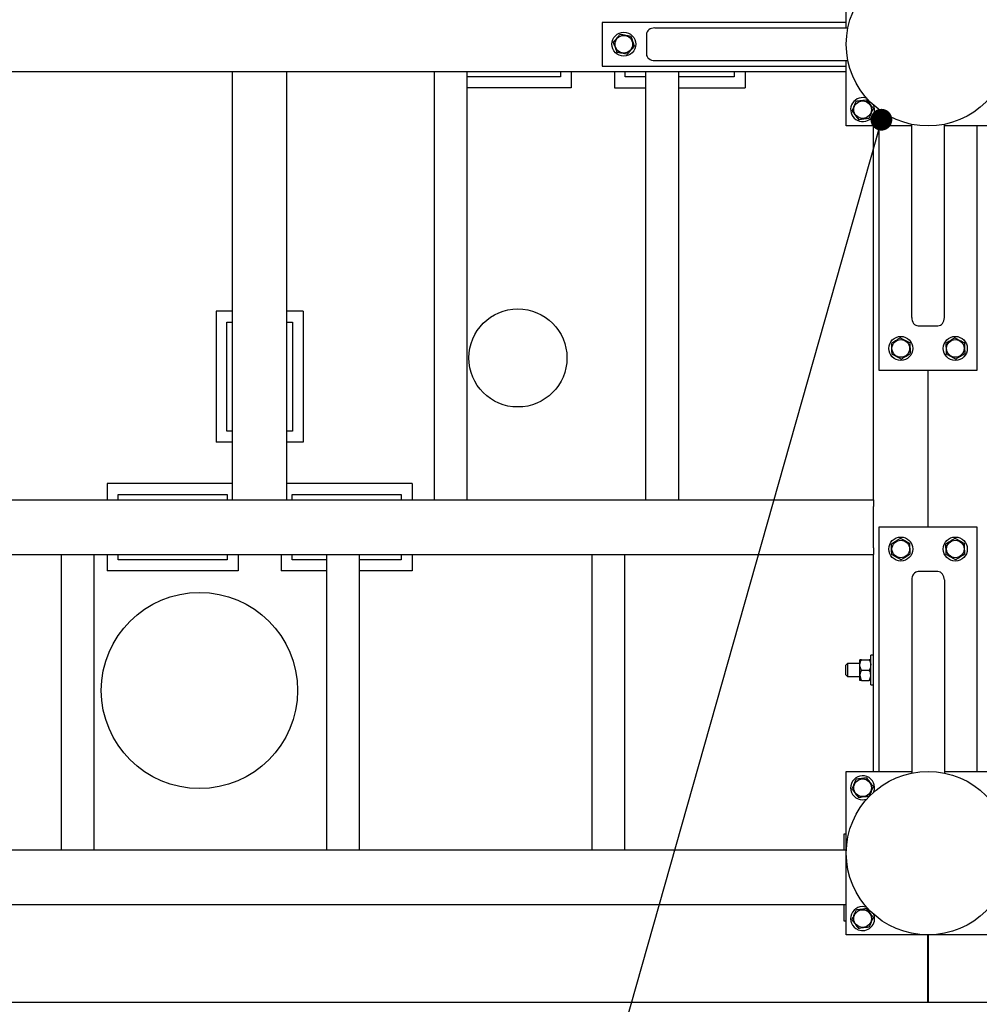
# Model space of a CAD drawing. Header units: millimetres. Extents: x 0 to 841, y 0 to 594.
# Tile 28 of 92: x 208 to 252, y 409 to 454. Entities that reach past the tile are written whole.
import ezdxf

# ---------------------------------------------------------------- set-up
doc = ezdxf.new("R2010")
doc.units = ezdxf.units.MM
doc.layers.add('COTES', color=1, linetype='Continuous')
doc.layers.add('NOTES', color=6, linetype='Continuous')
doc.layers.add('TRAIT-FORT', color=4, linetype='Continuous', lineweight=25)
doc.styles.add('SLDTEXTSTYLE0', font='TXT', dxfattribs={"width": 0.75})
doc.dimstyles.new('SLDDIMSTYLE0', dxfattribs={"dimtxt": 3, "dimasz": 2, "dimexe": 0, "dimexo": 0.0625, "dimgap": 0.75, "dimtad": 1, "dimdec": 0, "dimlfac": 20, "dimrnd": 1e-09, "dimzin": 12, "dimdsep": 46, "dimtxsty": 'SLDTEXTSTYLE0', "dimsah": 1, "dimcen": 0.09, "dimadec": 0, "dimazin": 3, "dimtfac": 1, "dimtdec": 0, "dimtofl": 0, "dimtmove": 0, "dimatfit": 3, "dimfxl": 1, "dimfrac": 2, "dimtolj": 1, "dimtzin": 12, "dimarcsym": 0})
doc.dimstyles.new('SLDDIMSTYLE3', dxfattribs={"dimtxt": 0.18, "dimasz": 1, "dimexe": 0, "dimexo": 0.0625, "dimgap": 0, "dimtad": 0, "dimtih": 1, "dimtoh": 1, "dimdec": 0, "dimrnd": 1e-09, "dimzin": 0, "dimdsep": 46, "dimtxsty": 'Standard', "dimblk1": 'DOT', "dimblk2": 'DOT', "dimsah": 1, "dimcen": 0.09, "dimadec": 0, "dimazin": 0, "dimtfac": 1, "dimtdec": 0, "dimtofl": 0, "dimtmove": 0, "dimatfit": 3, "dimldrblk": 'DOT', "dimfxl": 1, "dimfrac": 2, "dimtolj": 1, "dimtzin": 0, "dimarcsym": 0})

# ---------------------------------------------------------------- blocks, each defined once
blk = doc.blocks.new('_D_6')
at = {"layer": 'COTES', "color": 1, "transparency": 16777216}
for p, q in [((438.21, 415.086), (438.21, 392.415)), ((97.06, 412.836), (97.06, 392.415)), ((438.21, 393.415), (97.06, 393.415))]:
    blk.add_line(p, q, dxfattribs=at)
for points in [[(97.06, 393.415), (99.06, 392.915), (99.06, 393.915)], [(438.21, 393.415), (436.21, 393.915), (436.21, 392.915)]]:
    blk.add_solid(points, dxfattribs=at)
at = {"layer": 'COTES', "color": 1, "transparency": 16777216, "insert": (263.201, 397.282), "char_height": 3, "attachment_point": 1, "style": 'SLDTEXTSTYLE0'}
blk.add_mtext('6823', dxfattribs=at)
blk = doc.blocks.new('_D_15')
at = {"layer": 'COTES', "color": 1, "transparency": 16777216}
for p, q in [((92.56, 408.336), (92.56, 386.093)), ((442.71, 408.336), (442.71, 386.093)), ((92.56, 387.093), (442.71, 387.093))]:
    blk.add_line(p, q, dxfattribs=at)
for points in [[(92.56, 387.093), (94.56, 386.593), (94.56, 387.593)], [(442.71, 387.093), (440.71, 387.593), (440.71, 386.593)]]:
    blk.add_solid(points, dxfattribs=at)
at = {"layer": 'COTES', "color": 1, "transparency": 16777216, "insert": (263.201, 390.961), "char_height": 3, "attachment_point": 1, "style": 'SLDTEXTSTYLE0'}
blk.add_mtext('7003', dxfattribs=at)
blk = doc.blocks.new('_Dot')
at = {"color": 0, "linetype": 'ByBlock', "lineweight": -2}
blk.add_line((-0.5, 0), (-1, 0), dxfattribs=at)
at = {"color": 0, "linetype": 'ByBlock', "const_width": 0.5}
blk.add_lwpolyline([(-0.25, 0, 1), (0.25, 0, 1)], format="xyb", close=True, dxfattribs=at)

msp = doc.modelspace()

# ---------------------------------------------------------------- linework, layer by layer
at = {"layer": 'TRAIT-FORT', "color": 4, "linetype": 'Continuous', "lineweight": 25}
for p, q in [((246.26, 454.036), (246.26, 457.036)), ((235.06, 454.286), (235.06, 452.286)), ((246.26, 454.286), (235.06, 454.286)), ((246.26, 454.036), (246.26, 454.286)), ((237.48, 454.036), (246.336, 454.036)), ((237.098, 453.736), (237.098, 452.836)), ((237.48, 452.536), (246.336, 452.536)), ((246.26, 449.536), (246.26, 452.536)), ((246.26, 452.286), (246.26, 452.536)), ((195.41, 452.036), (218.11, 452.036)), ((218.11, 432.386), (218.11, 452.036)), ((218.11, 452.036), (218.41, 452.036)), ((218.41, 452.036), (220.31, 452.036)), ((220.31, 452.036), (220.61, 452.036)), ((220.61, 452.036), (246.26, 452.036)), ((220.61, 432.386), (220.61, 452.036)), ((227.36, 452.036), (227.36, 432.386)), ((228.86, 452.036), (228.86, 432.386)), ((233.152, 452.036), (233.152, 451.793)), ((233.652, 452.036), (233.652, 451.291)), ((235.06, 452.286), (246.26, 452.286)), ((235.626, 452.036), (235.626, 451.292)), ((236.126, 451.795), (236.126, 452.036)), ((237.06, 452.036), (237.06, 432.386)), ((238.56, 452.036), (238.56, 432.386)), ((241.126, 452.036), (241.126, 451.795)), ((241.626, 452.036), (241.626, 451.292)), ((233.152, 451.793), (228.86, 451.793)), ((237.06, 451.795), (236.126, 451.795)), ((241.126, 451.795), (238.56, 451.795)), ((233.652, 451.291), (228.86, 451.291)), ((235.626, 451.292), (237.06, 451.292)), ((238.56, 451.292), (241.626, 451.292)), ((249.26, 449.536), (246.26, 449.536)), ((247.51, 432.386), (247.51, 449.536)), ((247.76, 449.536), (247.76, 438.336)), ((249.26, 449.536), (247.76, 449.536)), ((249.26, 440.756), (249.26, 449.612)), ((250.76, 440.756), (250.76, 449.612)), ((253.76, 449.536), (250.76, 449.536)), ((252.26, 449.536), (250.76, 449.536)), ((252.26, 438.336), (252.26, 449.536)), ((217.361, 441.04), (217.361, 435.04)), ((218.11, 441.04), (217.361, 441.04)), ((221.361, 441.04), (220.61, 441.04)), ((221.361, 441.04), (221.361, 435.04)), ((217.861, 435.542), (217.861, 440.542)), ((217.861, 440.542), (218.11, 440.542)), ((220.61, 440.542), (220.861, 440.542)), ((220.861, 440.542), (220.861, 435.542)), ((249.56, 440.374), (250.46, 440.374)), ((247.76, 438.336), (252.26, 438.336)), ((250.01, 431.136), (250.01, 438.336)), ((218.11, 435.542), (217.861, 435.542)), ((220.861, 435.542), (220.61, 435.542)), ((218.11, 435.04), (217.361, 435.04)), ((221.361, 435.04), (220.61, 435.04)), ((212.375, 433.134), (212.375, 432.386)), ((218.11, 433.134), (212.375, 433.134)), ((226.349, 433.135), (220.61, 433.135)), ((226.349, 433.135), (226.349, 432.386)), ((212.875, 432.386), (212.875, 432.636)), ((212.875, 432.636), (217.875, 432.636)), ((217.875, 432.636), (217.875, 432.386)), ((220.849, 432.637), (225.849, 432.637)), ((220.849, 432.386), (220.849, 432.637)), ((225.849, 432.637), (225.849, 432.386)), ((196.66, 432.386), (218.11, 432.386)), ((218.11, 432.386), (218.41, 432.386)), ((218.41, 432.386), (220.31, 432.386)), ((220.31, 432.386), (220.61, 432.386)), ((220.61, 432.386), (247.51, 432.386)), ((247.51, 432.386), (247.51, 432.086)), ((247.51, 430.186), (247.51, 432.086)), ((252.26, 431.136), (247.76, 431.136)), ((247.76, 431.136), (247.76, 419.936)), ((252.26, 419.936), (252.26, 431.136)), ((204.26, 429.886), (247.51, 429.886)), ((210.26, 429.886), (210.26, 416.336)), ((211.76, 429.886), (211.76, 416.336)), ((212.375, 429.886), (212.375, 429.134)), ((212.875, 429.636), (212.875, 429.886)), ((217.875, 429.886), (217.875, 429.636)), ((218.375, 429.886), (218.375, 429.134)), ((220.349, 429.886), (220.349, 429.135)), ((220.849, 429.637), (220.849, 429.886)), ((222.426, 429.886), (222.426, 416.336)), ((223.926, 429.886), (223.926, 416.336)), ((225.849, 429.886), (225.849, 429.637)), ((226.349, 429.886), (226.349, 429.135)), ((234.593, 429.886), (234.593, 416.336)), ((236.093, 429.886), (236.093, 416.336)), ((247.51, 430.186), (247.51, 429.886)), ((247.51, 419.936), (247.51, 429.886)), ((217.875, 429.636), (212.875, 429.636)), ((222.426, 429.637), (220.849, 429.637)), ((225.849, 429.637), (223.926, 429.637)), ((218.375, 429.134), (212.375, 429.134)), ((222.426, 429.135), (220.349, 429.135)), ((226.349, 429.135), (223.926, 429.135)), ((250.46, 429.098), (249.56, 429.098)), ((249.26, 428.716), (249.26, 419.86)), ((250.76, 428.716), (250.76, 419.86)), ((246.885, 424.824), (246.885, 425.061)), ((246.958, 425.061), (247.311, 425.061)), ((247.51, 425.261), (247.385, 425.261)), ((247.385, 423.911), (247.385, 425.261)), ((246.31, 424.886), (246.235, 424.811)), ((246.235, 424.361), (246.235, 424.811)), ((246.885, 424.886), (246.31, 424.886)), ((246.31, 424.886), (246.31, 424.286)), ((246.885, 424.349), (246.885, 424.824)), ((246.958, 424.586), (247.311, 424.586)), ((246.235, 424.361), (246.31, 424.286)), ((246.31, 424.286), (246.885, 424.286)), ((246.885, 424.111), (246.885, 424.349)), ((246.958, 424.111), (247.311, 424.111)), ((247.385, 423.911), (247.51, 423.911)), ((246.26, 419.936), (249.26, 419.936)), ((246.26, 412.436), (246.26, 419.936)), ((247.76, 419.936), (249.26, 419.936)), ((250.76, 419.936), (253.76, 419.936)), ((250.76, 419.936), (252.26, 419.936)), ((246.158, 417.07), (246.26, 417.07)), ((246.158, 416.336), (246.158, 417.07)), ((204.26, 416.336), (246.26, 416.336)), ((196.66, 413.836), (246.26, 413.836)), ((246.158, 413.07), (246.158, 413.836)), ((246.26, 413.07), (246.158, 413.07)), ((253.76, 412.436), (246.26, 412.436)), ((250.005, 409.336), (250.005, 412.436)), ((250.015, 412.436), (250.015, 409.336)), ((250.005, 409.336), (192.915, 409.336)), ((295.855, 409.336), (250.015, 409.336))]:
    msp.add_line(p, q, dxfattribs=at)
for centre, radius in [((250.01, 453.286), 3.75), ((236.06, 453.286), 0.55), ((236.06, 453.286), 0.404), ((247.01, 450.286), 0.404), ((231.203, 438.899), 2.25), ((248.76, 439.336), 0.55), ((251.26, 439.336), 0.55), ((248.76, 439.336), 0.404), ((251.26, 439.336), 0.404), ((248.76, 430.136), 0.55), ((248.76, 430.136), 0.404), ((251.26, 430.136), 0.55), ((251.26, 430.136), 0.404), ((216.603, 423.649), 4.5), ((250.01, 416.186), 3.75), ((247.01, 419.186), 0.404), ((247.01, 413.186), 0.404)]:
    msp.add_circle(centre, radius, dxfattribs=at)
for centre, start, end in [((247.01, 450.286), 67.4773, 23.8263), ((247.01, 419.186), 340.2445, 247.4773), ((247.01, 419.186), 247.4773, 289.7556), ((247.01, 413.186), 69.1692, 247.4773), ((247.01, 413.186), 247.4773, 20.8308)]:
    msp.add_arc(centre, 0.55, start, end, dxfattribs=at)
for centre, major_axis, start_param, end_param in [((237.48, 453.736), (0.382, 0), 1.570796, 3.141593), ((237.48, 452.836), (0.382, 0), 3.141593, 4.712389), ((249.56, 440.756), (0, 0.382), 1.570796, 3.141593), ((250.46, 440.756), (0, 0.382), 3.141593, 4.712389), ((249.56, 428.716), (0, -0.382), 3.141593, 4.712389), ((250.46, 428.716), (0, -0.382), 1.570796, 3.141593)]:
    msp.add_ellipse(centre, major_axis=major_axis, ratio=0.784416, start_param=start_param, end_param=end_param, dxfattribs=at)
for points, knots in [([(235.896, 453.749), (235.868, 453.716), (235.812, 453.651), (235.729, 453.554), (235.65, 453.461), (235.602, 453.404), (235.577, 453.375)], [0, 0, 0, 0, 0.264605, 0.534948, 0.765343, 1, 1, 1, 1]), ([(235.577, 453.375), (235.598, 453.317), (235.633, 453.219), (235.683, 453.078), (235.716, 452.983), (235.736, 452.929), (235.741, 452.913)], [0, 0, 0, 0, 0.3855495, 0.6376419, 0.8965462, 1, 1, 1, 1]), ([(235.896, 453.749), (235.938, 453.741), (236.022, 453.725), (236.148, 453.702), (236.268, 453.68), (236.341, 453.666), (236.378, 453.66)], [0, 0, 0, 0, 0.264605, 0.534948, 0.765343, 1, 1, 1, 1]), ([(236.378, 453.66), (236.389, 453.631), (236.409, 453.572), (236.445, 453.473), (236.484, 453.362), (236.515, 453.275), (236.534, 453.22), (236.54, 453.205), (236.542, 453.197)], [0, 0, 0, 0, 0.1920027, 0.3858593, 0.637822, 0.8965932, 0.9482836, 1, 1, 1, 1]), ([(236.224, 452.824), (236.182, 452.831), (236.097, 452.847), (235.972, 452.87), (235.852, 452.892), (235.778, 452.906), (235.741, 452.913)], [0, 0, 0, 0, 0.2646049, 0.5349477, 0.7653431, 1, 1, 1, 1]), ([(236.224, 452.824), (236.252, 452.856), (236.307, 452.922), (236.39, 453.019), (236.469, 453.111), (236.518, 453.168), (236.542, 453.197)], [0, 0, 0, 0, 0.264605, 0.534948, 0.765343, 1, 1, 1, 1]), ([(246.523, 450.226), (246.539, 450.265), (246.573, 450.344), (246.623, 450.462), (246.67, 450.574), (246.699, 450.643), (246.714, 450.678)], [0, 0, 0, 0, 0.264605, 0.534948, 0.765343, 1, 1, 1, 1]), ([(246.714, 450.678), (246.744, 450.681), (246.806, 450.689), (246.91, 450.702), (247.027, 450.717), (247.118, 450.728), (247.176, 450.735), (247.193, 450.737), (247.201, 450.738)], [0, 0, 0, 0, 0.192003, 0.385859, 0.637822, 0.896593, 0.948284, 1, 1, 1, 1]), ([(247.497, 450.347), (247.471, 450.381), (247.419, 450.45), (247.342, 450.551), (247.269, 450.649), (247.224, 450.708), (247.201, 450.738)], [0, 0, 0, 0, 0.264605, 0.534948, 0.765343, 1, 1, 1, 1]), ([(246.523, 450.226), (246.549, 450.192), (246.6, 450.123), (246.677, 450.021), (246.751, 449.924), (246.796, 449.864), (246.819, 449.834)], [0, 0, 0, 0, 0.264605, 0.534948, 0.765343, 1, 1, 1, 1]), ([(247.497, 450.347), (247.48, 450.308), (247.447, 450.228), (247.397, 450.111), (247.35, 449.998), (247.32, 449.93), (247.306, 449.895)], [0, 0, 0, 0, 0.264605, 0.534948, 0.765343, 1, 1, 1, 1]), ([(246.819, 449.834), (246.881, 449.842), (246.983, 449.855), (247.132, 449.873), (247.232, 449.886), (247.289, 449.893), (247.306, 449.895)], [0, 0, 0, 0, 0.385549, 0.637642, 0.896546, 1, 1, 1, 1]), ([(248.739, 439.827), (248.703, 439.804), (248.63, 439.757), (248.522, 439.689), (248.419, 439.623), (248.356, 439.583), (248.325, 439.563)], [0, 0, 0, 0, 0.2646049, 0.5349477, 0.7653431, 1, 1, 1, 1]), ([(248.739, 439.827), (248.776, 439.807), (248.853, 439.767), (248.966, 439.708), (249.074, 439.652), (249.14, 439.617), (249.174, 439.6)], [0, 0, 0, 0, 0.264605, 0.534948, 0.765343, 1, 1, 1, 1]), ([(251.239, 439.827), (251.203, 439.804), (251.13, 439.757), (251.022, 439.689), (250.919, 439.623), (250.856, 439.583), (250.825, 439.563)], [0, 0, 0, 0, 0.264605, 0.534948, 0.765343, 1, 1, 1, 1]), ([(251.239, 439.827), (251.276, 439.807), (251.353, 439.767), (251.466, 439.708), (251.574, 439.652), (251.64, 439.617), (251.674, 439.6)], [0, 0, 0, 0, 0.264605, 0.534948, 0.765343, 1, 1, 1, 1]), ([(248.325, 439.563), (248.327, 439.501), (248.332, 439.397), (248.338, 439.248), (248.343, 439.147), (248.345, 439.089), (248.346, 439.073)], [0, 0, 0, 0, 0.385549, 0.637642, 0.896546, 1, 1, 1, 1]), ([(249.174, 439.6), (249.175, 439.569), (249.178, 439.507), (249.182, 439.402), (249.187, 439.285), (249.191, 439.192), (249.194, 439.134), (249.195, 439.118), (249.195, 439.11)], [0, 0, 0, 0, 0.192003, 0.385859, 0.637822, 0.896593, 0.948284, 1, 1, 1, 1]), ([(250.825, 439.563), (250.827, 439.501), (250.832, 439.397), (250.838, 439.248), (250.843, 439.147), (250.845, 439.089), (250.846, 439.073)], [0, 0, 0, 0, 0.3855495, 0.6376419, 0.8965462, 1, 1, 1, 1]), ([(251.674, 439.6), (251.675, 439.569), (251.678, 439.507), (251.682, 439.402), (251.687, 439.285), (251.691, 439.192), (251.694, 439.134), (251.695, 439.118), (251.695, 439.11)], [0, 0, 0, 0, 0.192003, 0.385859, 0.637822, 0.896593, 0.948284, 1, 1, 1, 1]), ([(248.781, 438.846), (248.743, 438.866), (248.667, 438.905), (248.554, 438.964), (248.446, 439.021), (248.379, 439.055), (248.346, 439.073)], [0, 0, 0, 0, 0.2646049, 0.5349477, 0.7653431, 1, 1, 1, 1]), ([(248.781, 438.846), (248.817, 438.869), (248.89, 438.915), (248.997, 438.984), (249.1, 439.049), (249.163, 439.089), (249.195, 439.11)], [0, 0, 0, 0, 0.264605, 0.534948, 0.765343, 1, 1, 1, 1]), ([(251.281, 438.846), (251.243, 438.866), (251.167, 438.905), (251.054, 438.964), (250.946, 439.021), (250.879, 439.055), (250.846, 439.073)], [0, 0, 0, 0, 0.264605, 0.534948, 0.765343, 1, 1, 1, 1]), ([(251.281, 438.846), (251.317, 438.869), (251.39, 438.915), (251.497, 438.984), (251.6, 439.049), (251.663, 439.089), (251.695, 439.11)], [0, 0, 0, 0, 0.264605, 0.534948, 0.765343, 1, 1, 1, 1]), ([(248.739, 430.627), (248.703, 430.604), (248.63, 430.557), (248.522, 430.489), (248.419, 430.423), (248.356, 430.383), (248.325, 430.363)], [0, 0, 0, 0, 0.264605, 0.534948, 0.765343, 1, 1, 1, 1]), ([(248.346, 429.873), (248.345, 429.903), (248.342, 429.965), (248.337, 430.07), (248.332, 430.188), (248.328, 430.28), (248.326, 430.338), (248.325, 430.355), (248.325, 430.363)], [0, 0, 0, 0, 0.192003, 0.385859, 0.637822, 0.896593, 0.948284, 1, 1, 1, 1]), ([(248.739, 430.627), (248.776, 430.607), (248.853, 430.567), (248.966, 430.508), (249.074, 430.452), (249.14, 430.417), (249.174, 430.4)], [0, 0, 0, 0, 0.264605, 0.534948, 0.765343, 1, 1, 1, 1]), ([(249.195, 429.91), (249.192, 429.972), (249.188, 430.075), (249.181, 430.225), (249.177, 430.325), (249.175, 430.383), (249.174, 430.4)], [0, 0, 0, 0, 0.385549, 0.637642, 0.896546, 1, 1, 1, 1]), ([(251.239, 430.627), (251.203, 430.604), (251.13, 430.557), (251.022, 430.489), (250.919, 430.423), (250.856, 430.383), (250.825, 430.363)], [0, 0, 0, 0, 0.264605, 0.534948, 0.765343, 1, 1, 1, 1]), ([(250.846, 429.873), (250.845, 429.903), (250.842, 429.965), (250.837, 430.07), (250.832, 430.188), (250.828, 430.28), (250.826, 430.338), (250.825, 430.355), (250.825, 430.363)], [0, 0, 0, 0, 0.192003, 0.385859, 0.637822, 0.896593, 0.948284, 1, 1, 1, 1]), ([(251.239, 430.627), (251.276, 430.607), (251.353, 430.567), (251.466, 430.508), (251.574, 430.452), (251.64, 430.417), (251.674, 430.4)], [0, 0, 0, 0, 0.264605, 0.534948, 0.765343, 1, 1, 1, 1]), ([(251.695, 429.91), (251.692, 429.972), (251.688, 430.075), (251.681, 430.225), (251.677, 430.325), (251.675, 430.383), (251.674, 430.4)], [0, 0, 0, 0, 0.385549, 0.637642, 0.896546, 1, 1, 1, 1]), ([(248.781, 429.646), (248.817, 429.669), (248.89, 429.715), (248.997, 429.784), (249.1, 429.849), (249.163, 429.889), (249.195, 429.91)], [0, 0, 0, 0, 0.264605, 0.534948, 0.765343, 1, 1, 1, 1]), ([(251.281, 429.646), (251.317, 429.669), (251.39, 429.715), (251.497, 429.784), (251.6, 429.849), (251.663, 429.889), (251.695, 429.91)], [0, 0, 0, 0, 0.264605, 0.534948, 0.765343, 1, 1, 1, 1]), ([(248.781, 429.646), (248.743, 429.666), (248.667, 429.705), (248.554, 429.764), (248.446, 429.821), (248.379, 429.855), (248.346, 429.873)], [0, 0, 0, 0, 0.264605, 0.534948, 0.765343, 1, 1, 1, 1]), ([(251.281, 429.646), (251.243, 429.666), (251.167, 429.705), (251.054, 429.764), (250.946, 429.821), (250.879, 429.855), (250.846, 429.873)], [0, 0, 0, 0, 0.264605, 0.534948, 0.765343, 1, 1, 1, 1]), ([(246.885, 424.824), (246.889, 424.866), (246.898, 424.948), (246.938, 425.024), (246.958, 425.061)], [0, 0, 0, 0, 0.504, 1, 1, 1, 1]), ([(246.958, 425.061), (246.949, 425.061), (246.924, 425.061), (246.896, 425.061), (246.885, 425.061), (246.885, 425.061), (246.885, 425.061)], [0, 0, 0, 0, 0.237039, 0.589019, 0.951631, 1, 1, 1, 1]), ([(247.311, 425.061), (247.329, 425.029), (247.363, 424.963), (247.383, 424.881), (247.385, 424.834), (247.385, 424.824)], [0, 0, 0, 0, 0.4323851, 0.8795539, 1, 1, 1, 1]), ([(247.385, 425.061), (247.385, 425.061), (247.384, 425.061), (247.374, 425.061), (247.346, 425.061), (247.321, 425.061), (247.311, 425.061)], [0, 0, 0, 0, 0.0483686, 0.3993299, 0.7629647, 1, 1, 1, 1]), ([(246.958, 424.586), (246.941, 424.619), (246.906, 424.685), (246.886, 424.767), (246.885, 424.814), (246.885, 424.824)], [0, 0, 0, 0, 0.432385, 0.879554, 1, 1, 1, 1]), ([(246.958, 424.586), (246.941, 424.554), (246.906, 424.488), (246.886, 424.406), (246.885, 424.359), (246.885, 424.349)], [0, 0, 0, 0, 0.432385, 0.879554, 1, 1, 1, 1]), ([(247.385, 424.824), (247.381, 424.782), (247.372, 424.699), (247.332, 424.624), (247.311, 424.586)], [0, 0, 0, 0, 0.504, 1, 1, 1, 1]), ([(247.385, 424.349), (247.381, 424.391), (247.372, 424.473), (247.332, 424.549), (247.311, 424.586)], [0, 0, 0, 0, 0.504, 1, 1, 1, 1]), ([(246.885, 424.349), (246.889, 424.307), (246.898, 424.224), (246.938, 424.149), (246.958, 424.111)], [0, 0, 0, 0, 0.504, 1, 1, 1, 1]), ([(246.958, 424.111), (246.949, 424.111), (246.924, 424.111), (246.896, 424.111), (246.885, 424.111), (246.885, 424.111), (246.885, 424.111)], [0, 0, 0, 0, 0.237039, 0.589019, 0.951631, 1, 1, 1, 1]), ([(247.311, 424.111), (247.329, 424.144), (247.363, 424.21), (247.383, 424.292), (247.385, 424.339), (247.385, 424.349)], [0, 0, 0, 0, 0.432385, 0.879554, 1, 1, 1, 1]), ([(247.385, 424.111), (247.385, 424.111), (247.384, 424.111), (247.374, 424.111), (247.346, 424.111), (247.321, 424.111), (247.311, 424.111)], [0, 0, 0, 0, 0.048369, 0.39933, 0.762965, 1, 1, 1, 1]), ([(246.523, 419.126), (246.539, 419.165), (246.573, 419.244), (246.623, 419.362), (246.67, 419.474), (246.699, 419.543), (246.714, 419.578)], [0, 0, 0, 0, 0.264605, 0.534948, 0.765343, 1, 1, 1, 1]), ([(247.201, 419.638), (247.139, 419.631), (247.036, 419.618), (246.888, 419.599), (246.788, 419.587), (246.73, 419.58), (246.714, 419.578)], [0, 0, 0, 0, 0.385549, 0.637642, 0.896546, 1, 1, 1, 1]), ([(247.497, 419.247), (247.471, 419.281), (247.419, 419.35), (247.342, 419.451), (247.269, 419.549), (247.224, 419.608), (247.201, 419.638)], [0, 0, 0, 0, 0.264605, 0.534948, 0.765343, 1, 1, 1, 1]), ([(246.523, 419.126), (246.549, 419.092), (246.6, 419.023), (246.677, 418.921), (246.751, 418.824), (246.796, 418.764), (246.819, 418.734)], [0, 0, 0, 0, 0.264605, 0.534948, 0.765343, 1, 1, 1, 1]), ([(247.497, 419.247), (247.48, 419.208), (247.447, 419.128), (247.397, 419.011), (247.35, 418.898), (247.32, 418.83), (247.306, 418.795)], [0, 0, 0, 0, 0.264605, 0.534948, 0.765343, 1, 1, 1, 1]), ([(247.306, 418.795), (247.275, 418.791), (247.214, 418.783), (247.109, 418.77), (246.993, 418.756), (246.901, 418.744), (246.843, 418.737), (246.827, 418.735), (246.819, 418.734)], [0, 0, 0, 0, 0.192003, 0.385859, 0.637822, 0.896593, 0.948284, 1, 1, 1, 1]), ([(247.201, 413.638), (247.139, 413.631), (247.036, 413.618), (246.888, 413.599), (246.788, 413.587), (246.73, 413.58), (246.714, 413.578)], [0, 0, 0, 0, 0.385549, 0.637642, 0.896546, 1, 1, 1, 1]), ([(247.497, 413.247), (247.471, 413.281), (247.419, 413.35), (247.342, 413.451), (247.269, 413.549), (247.224, 413.608), (247.201, 413.638)], [0, 0, 0, 0, 0.264605, 0.534948, 0.765343, 1, 1, 1, 1]), ([(246.523, 413.126), (246.539, 413.165), (246.573, 413.244), (246.623, 413.362), (246.67, 413.474), (246.699, 413.543), (246.714, 413.578)], [0, 0, 0, 0, 0.264605, 0.534948, 0.765343, 1, 1, 1, 1]), ([(247.497, 413.247), (247.48, 413.208), (247.447, 413.128), (247.397, 413.011), (247.35, 412.898), (247.32, 412.83), (247.306, 412.795)], [0, 0, 0, 0, 0.264605, 0.534948, 0.765343, 1, 1, 1, 1]), ([(246.523, 413.126), (246.549, 413.092), (246.6, 413.023), (246.677, 412.921), (246.751, 412.824), (246.796, 412.764), (246.819, 412.734)], [0, 0, 0, 0, 0.264605, 0.534948, 0.765343, 1, 1, 1, 1]), ([(247.306, 412.795), (247.275, 412.791), (247.214, 412.783), (247.109, 412.77), (246.993, 412.756), (246.901, 412.744), (246.843, 412.737), (246.827, 412.735), (246.819, 412.734)], [0, 0, 0, 0, 0.192003, 0.385859, 0.637822, 0.896593, 0.948284, 1, 1, 1, 1])]:
    msp.add_open_spline(points, degree=3, knots=knots, dxfattribs=at)

# ---------------------------------------------------------------- dimensions: what is measured, and where the dimension line sits
at = {"layer": 'COTES', "color": 1}
for base, p1, p2, picture, middle in [((97.06, 393.415), (438.21, 416.086), (97.06, 413.836), '_D_6', (267.635, 393.415)), ((442.71, 387.093), (92.56, 409.336), (442.71, 409.336), '_D_15', (267.635, 387.093))]:
    dim = msp.add_linear_dim(base=base, p1=p1, p2=p2, dimstyle='SLDDIMSTYLE0', dxfattribs=at)
    dim.commit()
    dim.dimension.update_dxf_attribs({"geometry": picture, "text_midpoint": middle, "dimtype": 160})

# ---------------------------------------------------------------- leaders
at = {"layer": 'NOTES', "color": 211}
msp.add_leader([(247.87, 449.824), (235.346, 405.606)], dimstyle='SLDDIMSTYLE3', dxfattribs=at)

doc.saveas('drawing.dxf')
